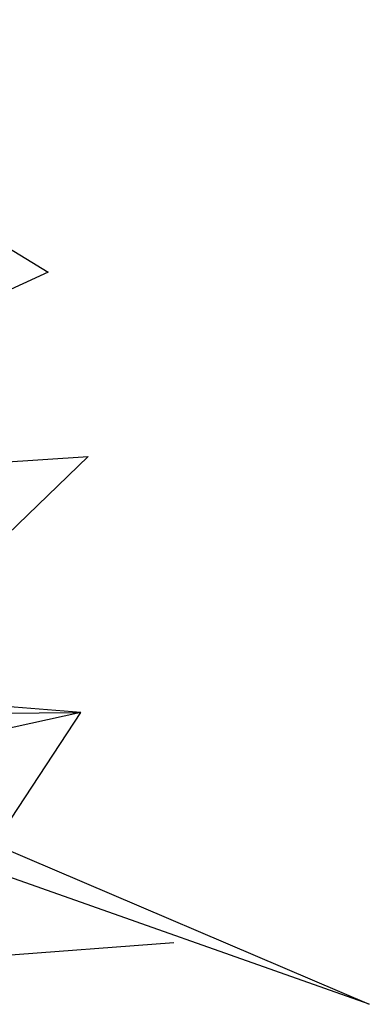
# Model space of a CAD drawing. Header units: metres. Extents: x -712710 to 14443962, y 4588557 to 14849904.
# Tile 19 of 256: x 7503342 to 7503501, y 5889744 to 5890191. Entities that reach past the tile are written whole.
import ezdxf

# ---------------------------------------------------------------- set-up
doc = ezdxf.new("R2010")
doc.units = ezdxf.units.M
doc.header["$MEASUREMENT"] = 0
doc.layers.add('#kraw pobocza', color=30, linetype='CONTINUOUS', lineweight=30)

msp = doc.modelspace()

# ---------------------------------------------------------------- linework, layer by layer
at = {"layer": '#kraw pobocza'}
for p, q in [((7501549.22885, 5891182.0675), (7503354.95039, 5890076.21894)), ((7503354.95039, 5890076.21894), (7503138.58724, 5889977.22884)), ((7503138.58724, 5889977.22884), (7503373.08065, 5889992.49194)), ((7503373.08065, 5889992.49194), (7503252.07846, 5889875.33677)), ((7503369.82251, 5889876.17945), (7503148.51058, 5889894.17187)), ((7503148.51058, 5889894.17187), (7503500.79325, 5889743.58878)), ((7503369.82251, 5889876.17945), (7503233.00232, 5889846.27405)), ((7503252.07846, 5889875.33677), (7503369.82251, 5889876.17945)), ((7503295.25217, 5889762.57062), (7503369.82251, 5889876.17945)), ((7503500.79325, 5889743.58878), (7503175.64522, 5889858.71964)), ((7503412.06116, 5889771.58775), (7503295.25217, 5889762.57062))]:
    msp.add_line(p, q, dxfattribs=at)

doc.saveas('drawing.dxf')
